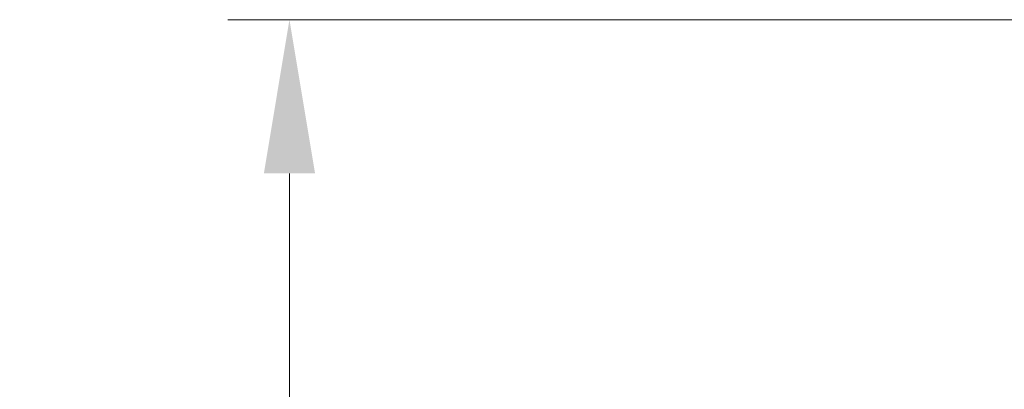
# Model space of a CAD drawing. Header units: millimetres. Extents: x 399 to 6076, y -1991 to 1602.
# Tile 227 of 256: x 4556 to 4572, y 325 to 331. Entities that reach past the tile are written whole.
import ezdxf

# ---------------------------------------------------------------- set-up
doc = ezdxf.new("R2010")
doc.units = ezdxf.units.MM
doc.layers.add('AM_5', color=3, linetype='Continuous', lineweight=25)
doc.styles.add('尺寸標註', font='romans.shx', dxfattribs={"bigfont": 'CHINESET.SHX'})
doc.dimstyles.new('CNS1$0', dxfattribs={"dimtxt": 2.5, "dimasz": 2.5, "dimexe": 1, "dimexo": 1, "dimgap": 1.5, "dimtad": 1, "dimtoh": 1, "dimdec": 1, "dimdsep": 46, "dimtxsty": '尺寸標註', "dimcen": 0, "dimclrd": 2, "dimclre": 2, "dimclrt": 1, "dimadec": 0, "dimazin": 2, "dimtp": 0.1, "dimtm": 0.1, "dimtfac": 0.71, "dimtdec": 1, "dimtmove": 0, "dimatfit": 0, "dimfxl": 0, "dimlwd": 13, "dimlwe": 13, "dimarcsym": 0})

# ---------------------------------------------------------------- blocks, each defined once
blk = doc.blocks.new('*D376')
at = {"layer": 'AM_5', "color": 2, "lineweight": 13}
for p, q in [((4608.655, 330.856), (4558.987, 330.856)), ((4559.987, 328.356), (4559.987, 311.806)), ((4565.975, 309.306), (4558.987, 309.306))]:
    blk.add_line(p, q, dxfattribs=at)
at = {"layer": 'AM_5', "color": 2}
for points in [[(4559.571, 328.356), (4560.404, 328.356), (4559.987, 330.856)], [(4559.571, 311.806), (4560.404, 311.806), (4559.987, 309.306)]]:
    blk.add_solid(points, dxfattribs=at)
at = {"layer": 'Defpoints', "color": 0}
for p in [(4609.655, 330.856), (4559.987, 309.306), (4566.975, 309.306)]:
    blk.add_point(p, dxfattribs=at)
at = {"layer": 'AM_5', "color": 1, "insert": (4557.237, 320.081), "char_height": 2.5, "attachment_point": 5, "rotation": 90, "style": '尺寸標註'}
blk.add_mtext('21.6', dxfattribs=at)

msp = doc.modelspace()

# ---------------------------------------------------------------- dimensions: what is measured, and where the dimension line sits
at = {"layer": 'AM_5'}
dim = msp.add_linear_dim(base=(4559.98719134, 309.305768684), p1=(4609.655039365, 330.855768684), p2=(4566.975039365, 309.305768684), angle=90, dimstyle='CNS1$0', override={"dimfxl": 4, "dimarcsym": 1}, dxfattribs=at)
dim.commit()
dim.dimension.update_dxf_attribs({"geometry": '*D376', "text_midpoint": (4557.23719134, 320.080768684)})

doc.saveas('drawing.dxf')
